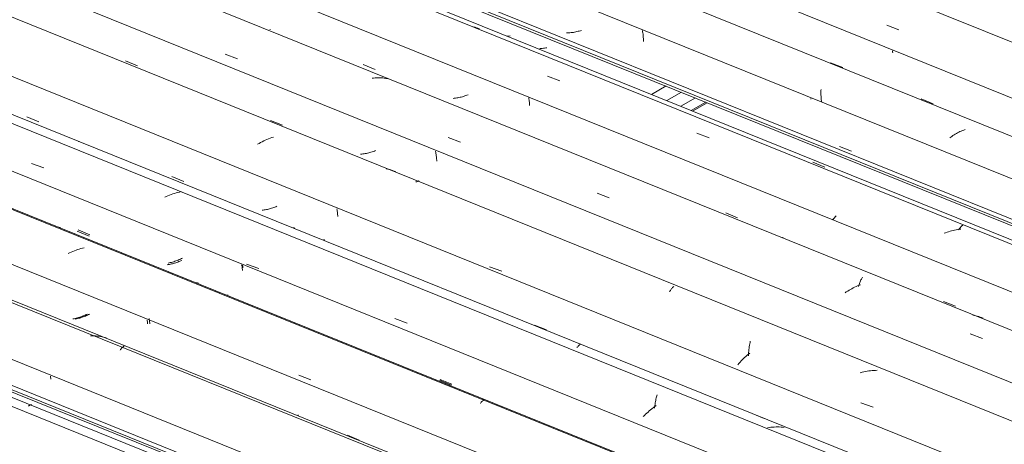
# Model space of a CAD drawing. Header units: metres. Extents: x -16.8 to 29.9, y -11.9 to 37.1.
# Tile 54 of 202: x 8.092 to 9.426, y -1.926 to -1.35. Entities that reach past the tile are written whole.
import ezdxf

# ---------------------------------------------------------------- set-up
doc = ezdxf.new("R2010")
doc.units = ezdxf.units.M
for name, color, linetype, lineweight in [('A-FLOR-PATT', 7, 'Continuous', 5), ('A-GLAZ-CWMG', 7, 'Continuous', 5), ('A-ROOF', 7, 'Continuous', 5)]:
    doc.layers.add(name, color=color, linetype=linetype, lineweight=lineweight)

# ---------------------------------------------------------------- blocks, each defined once
blk = doc.blocks.new('FP_378-ISO_03')
at = {"layer": 'A-GLAZ-CWMG', "color": 9, "true_color": 0xc0c0c0}
for p, q in [((-14.6433, -1.3895), (-14.6449, -1.3895)), ((-14.6418, -1.3894), (-14.6433, -1.3895)), ((-14.6402, -1.3892), (-14.6418, -1.3894)), ((-14.6387, -1.389), (-14.6402, -1.3892)), ((-14.6371, -1.3888), (-14.6387, -1.389)), ((-14.6356, -1.3886), (-14.6371, -1.3888)), ((-14.2749, -1.5438), (-14.2587, -1.5504))]:
    blk.add_line(p, q, dxfattribs=at)
blk = doc.blocks.new('FP_379-ISO_03')
at = {"layer": 'A-GLAZ-CWMG'}
blk.add_line((-13.3751, -1.9099), (-17.0044, -0.4432), dxfattribs=at)
at = {"layer": 'A-GLAZ-CWMG', "color": 9, "true_color": 0xc0c0c0}
for p, q in [((-14.7328, -1.3607), (-14.7347, -1.3602)), ((-14.7308, -1.3613), (-14.7328, -1.3607)), ((-14.7289, -1.3619), (-14.7308, -1.3613)), ((-14.727, -1.3627), (-14.7289, -1.3619)), ((-14.6345, -1.4269), (-14.6179, -1.4333)), ((-14.4324, -1.5042), (-14.4157, -1.5106)), ((-14.2469, -1.6207), (-14.2481, -1.622)), ((-14.2457, -1.6194), (-14.2469, -1.6207)), ((-14.2445, -1.618), (-14.2457, -1.6194)), ((-14.2433, -1.6167), (-14.2445, -1.618)), ((-14.0951, -1.6394), (-14.097, -1.6402)), ((-14.093, -1.6387), (-14.0951, -1.6394)), ((-14.091, -1.638), (-14.093, -1.6387)), ((-14.089, -1.6373), (-14.091, -1.638)), ((-14.0869, -1.6368), (-14.089, -1.6373)), ((-14.0849, -1.6362), (-14.0869, -1.6368)), ((-14.0828, -1.6358), (-14.0849, -1.6362)), ((-14.0807, -1.6353), (-14.0828, -1.6358)), ((-14.0787, -1.635), (-14.0807, -1.6353)), ((-14.0766, -1.6347), (-14.0787, -1.635)), ((-14.0774, -1.6357), (-14.0769, -1.6349)), ((-14.0769, -1.6349), (-14.0764, -1.6341)), ((-14.0745, -1.6345), (-14.0766, -1.6347)), ((-14.0764, -1.6341), (-14.0759, -1.6334)), ((-14.0759, -1.6334), (-14.0754, -1.6327)), ((-14.0754, -1.6327), (-14.0749, -1.6321)), ((-14.0749, -1.6321), (-14.0744, -1.6315)), ((-14.0744, -1.6315), (-14.0739, -1.631)), ((-14.0739, -1.631), (-14.0734, -1.6305)), ((-14.0734, -1.6305), (-14.0729, -1.6301)), ((-14.0729, -1.6301), (-14.0724, -1.6297)), ((-14.0724, -1.6297), (-14.072, -1.6294)), ((-14.072, -1.6294), (-14.0715, -1.6291))]:
    blk.add_line(p, q, dxfattribs=at)
blk = doc.blocks.new('FP_380-ISO_03')
at = {"layer": 'A-GLAZ-CWMG', "color": 9, "true_color": 0xc0c0c0}
for p, q in [((-15.0113, -1.3636), (-15.0111, -1.3636)), ((-15.0111, -1.3636), (-15.0108, -1.3636)), ((-15.0108, -1.3636), (-15.0106, -1.3635)), ((-14.8847, -1.4113), (-14.8685, -1.4179)), ((-14.75, -1.4549), (-14.7516, -1.4553)), ((-14.7485, -1.4544), (-14.75, -1.4549)), ((-14.7469, -1.4539), (-14.7485, -1.4544)), ((-14.7454, -1.4534), (-14.7469, -1.4539)), ((-14.7439, -1.4529), (-14.7454, -1.4534)), ((-14.7424, -1.4523), (-14.7439, -1.4529)), ((-14.761, -1.457), (-14.7626, -1.4572)), ((-14.7594, -1.4568), (-14.761, -1.457)), ((-14.7578, -1.4566), (-14.7594, -1.4568)), ((-14.7563, -1.4563), (-14.7578, -1.4566)), ((-14.7547, -1.456), (-14.7563, -1.4563)), ((-14.7531, -1.4557), (-14.7547, -1.456)), ((-14.7516, -1.4553), (-14.7531, -1.4557)), ((-14.6598, -1.458), (-14.66, -1.4565)), ((-14.6596, -1.4595), (-14.6598, -1.458)), ((-14.6594, -1.461), (-14.6596, -1.4595)), ((-14.6593, -1.4625), (-14.6594, -1.461)), ((-14.6592, -1.4639), (-14.6593, -1.4625)), ((-14.6591, -1.4654), (-14.6592, -1.4639)), ((-14.659, -1.4668), (-14.6591, -1.4654)), ((-14.3931, -1.6126), (-14.3769, -1.6192)), ((-14.098, -1.7326), (-14.0818, -1.7392))]:
    blk.add_line(p, q, dxfattribs=at)
blk = doc.blocks.new('FP_381-ISO_03')
at = {"layer": 'A-GLAZ-CWMG'}
blk.add_line((-13.4322, -2.0035), (-17.1256, -0.5108), dxfattribs=at)
at = {"layer": 'A-GLAZ-CWMG', "color": 9, "true_color": 0xc0c0c0}
for p, q in [((-15.0717, -1.3974), (-15.0551, -1.4036)), ((-14.8704, -1.4296), (-14.8725, -1.4298)), ((-14.8684, -1.4294), (-14.8704, -1.4296)), ((-14.8663, -1.4293), (-14.8684, -1.4294)), ((-14.8642, -1.4293), (-14.8663, -1.4293)), ((-14.8622, -1.4293), (-14.8642, -1.4293)), ((-14.8601, -1.4294), (-14.8622, -1.4293)), ((-14.8581, -1.4295), (-14.8601, -1.4294)), ((-14.856, -1.4297), (-14.8581, -1.4295)), ((-14.854, -1.43), (-14.856, -1.4297)), ((-14.852, -1.4303), (-14.854, -1.43)), ((-14.85, -1.4307), (-14.852, -1.4303)), ((-14.7694, -1.5103), (-14.7528, -1.5165)), ((-14.5675, -1.5859), (-14.5509, -1.5922)), ((-14.3159, -1.6457), (-14.3155, -1.6457)), ((-14.3155, -1.6457), (-14.3151, -1.6458)), ((-14.2122, -1.7096), (-14.2117, -1.7082)), ((-14.2117, -1.7082), (-14.2112, -1.707)), ((-14.2112, -1.707), (-14.2107, -1.7058)), ((-14.2107, -1.7058), (-14.2102, -1.7046)), ((-14.2102, -1.7046), (-14.2097, -1.7035)), ((-14.2097, -1.7035), (-14.2091, -1.7024)), ((-14.2091, -1.7024), (-14.2086, -1.7014)), ((-14.2086, -1.7014), (-14.208, -1.7004)), ((-14.208, -1.7004), (-14.2075, -1.6995)), ((-14.2296, -1.7197), (-14.2313, -1.7209)), ((-14.2277, -1.7185), (-14.2296, -1.7197)), ((-14.2259, -1.7174), (-14.2277, -1.7185)), ((-14.224, -1.7163), (-14.2259, -1.7174)), ((-14.2222, -1.7153), (-14.224, -1.7163)), ((-14.2203, -1.7143), (-14.2222, -1.7153)), ((-14.2183, -1.7133), (-14.2203, -1.7143)), ((-14.2164, -1.7124), (-14.2183, -1.7133)), ((-14.2144, -1.7115), (-14.2164, -1.7124)), ((-14.2124, -1.7107), (-14.2144, -1.7115)), ((-14.2132, -1.7123), (-14.2127, -1.7109)), ((-14.2127, -1.7109), (-14.2122, -1.7096)), ((-14.2104, -1.7099), (-14.2124, -1.7107)), ((-14.056, -1.7518), (-14.058, -1.7514)), ((-14.054, -1.7522), (-14.056, -1.7518)), ((-14.052, -1.7527), (-14.054, -1.7522)), ((-14.0501, -1.7532), (-14.052, -1.7527)), ((-14.0481, -1.7538), (-14.0501, -1.7532)), ((-14.0462, -1.7545), (-14.0481, -1.7538)), ((-14.0443, -1.7552), (-14.0462, -1.7545)), ((-14.0617, -1.7764), (-14.0449, -1.7827))]:
    blk.add_line(p, q, dxfattribs=at)
blk = doc.blocks.new('FP_382-ISO_03')
at = {"layer": 'A-GLAZ-CWMG', "color": 9, "true_color": 0xc0c0c0}
for p, q in [((-15.2068, -1.4061), (-15.1906, -1.4128)), ((-15.0102, -1.487), (-14.994, -1.4937)), ((-14.8865, -1.5328), (-14.8881, -1.5329)), ((-14.8849, -1.5326), (-14.8865, -1.5328)), ((-14.8833, -1.5324), (-14.8849, -1.5326)), ((-14.8817, -1.5321), (-14.8833, -1.5324)), ((-14.8802, -1.5318), (-14.8817, -1.5321)), ((-14.8786, -1.5314), (-14.8802, -1.5318)), ((-14.8771, -1.531), (-14.8786, -1.5314)), ((-14.8755, -1.5306), (-14.8771, -1.531)), ((-14.874, -1.5302), (-14.8755, -1.5306)), ((-14.8725, -1.5297), (-14.874, -1.5302)), ((-14.871, -1.5291), (-14.8725, -1.5297)), ((-14.8694, -1.5286), (-14.871, -1.5291)), ((-14.868, -1.528), (-14.8694, -1.5286)), ((-14.7862, -1.5305), (-14.7866, -1.529)), ((-14.786, -1.532), (-14.7862, -1.5305)), ((-14.7857, -1.5335), (-14.786, -1.532)), ((-14.7855, -1.535), (-14.7857, -1.5335)), ((-14.7853, -1.5365), (-14.7855, -1.535)), ((-14.7851, -1.538), (-14.7853, -1.5365)), ((-14.785, -1.5394), (-14.7851, -1.538)), ((-14.7849, -1.5409), (-14.785, -1.5394)), ((-14.7848, -1.5423), (-14.7849, -1.5409))]:
    blk.add_line(p, q, dxfattribs=at)
blk = doc.blocks.new('FP_383-ISO_03')
at = {"layer": 'A-GLAZ-CWMG'}
blk.add_line((-10.974, -3.12), (-17.2546, -0.5817), dxfattribs=at)
at = {"layer": 'A-GLAZ-CWMG', "color": 9, "true_color": 0xc0c0c0}
for p, q in [((-15.0257, -1.5182), (-15.0277, -1.5194)), ((-15.0236, -1.517), (-15.0257, -1.5182)), ((-15.0215, -1.5159), (-15.0236, -1.517)), ((-15.0194, -1.5149), (-15.0215, -1.5159)), ((-15.0172, -1.5139), (-15.0194, -1.5149)), ((-15.0151, -1.5129), (-15.0172, -1.5139)), ((-15.0129, -1.512), (-15.0151, -1.5129)), ((-15.0107, -1.5112), (-15.0129, -1.512)), ((-15.0085, -1.5104), (-15.0107, -1.5112)), ((-15.0062, -1.5096), (-15.0085, -1.5104)), ((-14.8512, -1.5532), (-14.8533, -1.5527)), ((-14.849, -1.5537), (-14.8512, -1.5532)), ((-14.8469, -1.5543), (-14.849, -1.5537)), ((-14.8447, -1.555), (-14.8469, -1.5543)), ((-14.8426, -1.5557), (-14.8447, -1.555)), ((-14.8406, -1.5565), (-14.8426, -1.5557)), ((-14.813, -1.5708), (-14.8125, -1.5704)), ((-14.8125, -1.5704), (-14.8119, -1.57)), ((-14.8119, -1.57), (-14.8114, -1.5697)), ((-14.8114, -1.5697), (-14.8109, -1.5695)), ((-14.8109, -1.5695), (-14.8104, -1.5694)), ((-14.8104, -1.5694), (-14.81, -1.5693)), ((-14.81, -1.5693), (-14.8095, -1.5692)), ((-14.8095, -1.5692), (-14.8091, -1.5693)), ((-14.8091, -1.5693), (-14.8087, -1.5694)), ((-14.7133, -1.6857), (-14.6967, -1.6917)), ((-14.4693, -1.7198), (-14.4687, -1.7188)), ((-14.4687, -1.7188), (-14.4681, -1.7178)), ((-14.4681, -1.7178), (-14.4675, -1.7169)), ((-14.4675, -1.7169), (-14.467, -1.716)), ((-14.467, -1.716), (-14.4664, -1.7152)), ((-14.4664, -1.7152), (-14.4658, -1.7145)), ((-14.4658, -1.7145), (-14.4652, -1.7138)), ((-14.4652, -1.7138), (-14.4646, -1.7132)), ((-14.4646, -1.7132), (-14.464, -1.7126)), ((-14.464, -1.7126), (-14.4635, -1.7122)), ((-14.3605, -1.7902), (-14.3601, -1.7883)), ((-14.3601, -1.7883), (-14.3598, -1.7865)), ((-14.362, -1.802), (-14.3619, -1.8)), ((-14.3619, -1.8), (-14.3616, -1.7979)), ((-14.3616, -1.7979), (-14.3614, -1.7959)), ((-14.3614, -1.7959), (-14.3611, -1.794)), ((-14.3611, -1.794), (-14.3608, -1.7921)), ((-14.3608, -1.7921), (-14.3605, -1.7902)), ((-14.3737, -1.8151), (-14.3752, -1.8167)), ((-14.3722, -1.8134), (-14.3737, -1.8151)), ((-14.3706, -1.8118), (-14.3722, -1.8134)), ((-14.369, -1.8102), (-14.3706, -1.8118)), ((-14.3674, -1.8086), (-14.369, -1.8102)), ((-14.3657, -1.8071), (-14.3674, -1.8086)), ((-14.3639, -1.8056), (-14.3657, -1.8071)), ((-14.3622, -1.8041), (-14.3639, -1.8056)), ((-14.3623, -1.8062), (-14.3622, -1.8041)), ((-14.3622, -1.8041), (-14.362, -1.802)), ((-14.3603, -1.8026), (-14.3622, -1.8041)), ((-14.3752, -1.8167), (-14.3767, -1.8184)), ((-14.206, -1.8281), (-14.2083, -1.8287)), ((-14.2038, -1.8276), (-14.206, -1.8281)), ((-14.2015, -1.8272), (-14.2038, -1.8276)), ((-14.1992, -1.8269), (-14.2015, -1.8272)), ((-14.1969, -1.8266), (-14.1992, -1.8269)), ((-14.1947, -1.8263), (-14.1969, -1.8266)), ((-14.1924, -1.8262), (-14.1947, -1.8263)), ((-14.1901, -1.8261), (-14.1924, -1.8262)), ((-14.1878, -1.826), (-14.1901, -1.8261)), ((-14.2083, -1.8287), (-14.2106, -1.8293)), ((-14.2097, -1.8701), (-14.193, -1.8762))]:
    blk.add_line(p, q, dxfattribs=at)
blk = doc.blocks.new('FP_384-ISO_03')
at = {"layer": 'A-GLAZ-CWMG', "color": 9, "true_color": 0xc0c0c0}
for p, q in [((-15.3404, -1.4821), (-15.3242, -1.4888)), ((-15.2703, -1.5157), (-15.2701, -1.5157)), ((-15.2701, -1.5157), (-15.2699, -1.5157)), ((-15.2699, -1.5157), (-15.2696, -1.5156)), ((-15.1438, -1.5631), (-15.1276, -1.5698)), ((-15.0202, -1.6087), (-15.0217, -1.6089)), ((-15.0188, -1.6085), (-15.0202, -1.6087)), ((-15.0173, -1.6082), (-15.0188, -1.6085)), ((-15.0158, -1.608), (-15.0173, -1.6082)), ((-15.0144, -1.6077), (-15.0158, -1.608)), ((-15.0129, -1.6073), (-15.0144, -1.6077)), ((-15.0115, -1.6069), (-15.0129, -1.6073)), ((-15.0101, -1.6065), (-15.0115, -1.6069)), ((-15.0087, -1.6061), (-15.0101, -1.6065)), ((-15.0072, -1.6056), (-15.0087, -1.6061)), ((-15.0058, -1.6052), (-15.0072, -1.6056)), ((-15.0045, -1.6046), (-15.0058, -1.6052)), ((-15.0031, -1.6041), (-15.0045, -1.6046)), ((-15.0017, -1.6035), (-15.0031, -1.6041)), ((-14.92, -1.6087), (-14.9203, -1.6072)), ((-14.9197, -1.6102), (-14.92, -1.6087)), ((-14.9195, -1.6117), (-14.9197, -1.6102)), ((-14.9193, -1.6132), (-14.9195, -1.6117)), ((-14.9192, -1.6147), (-14.9193, -1.6132)), ((-14.919, -1.6161), (-14.9192, -1.6147)), ((-14.9189, -1.6176), (-14.919, -1.6161)), ((-14.6522, -1.7646), (-14.636, -1.7712)), ((-14.357, -1.8847), (-14.3408, -1.8913))]:
    blk.add_line(p, q, dxfattribs=at)
blk = doc.blocks.new('FP_385-ISO_03')
at = {"layer": 'A-GLAZ-CWMG'}
blk.add_line((-11.1082, -3.1975), (-17.3873, -0.6599), dxfattribs=at)
at = {"layer": 'A-GLAZ-CWMG', "color": 9, "true_color": 0xc0c0c0}
for p, q in [((-15.1471, -1.5883), (-15.1492, -1.5892)), ((-15.1449, -1.5875), (-15.1471, -1.5883)), ((-15.1426, -1.5867), (-15.1449, -1.5875)), ((-15.1404, -1.586), (-15.1426, -1.5867)), ((-15.1382, -1.5853), (-15.1404, -1.586)), ((-15.1359, -1.5847), (-15.1382, -1.5853)), ((-15.1336, -1.5842), (-15.1359, -1.5847)), ((-15.1314, -1.5837), (-15.1336, -1.5842)), ((-15.1514, -1.5901), (-15.1536, -1.5911)), ((-15.1492, -1.5892), (-15.1514, -1.5901)), ((-14.977, -1.6331), (-14.9791, -1.6323)), ((-14.9385, -1.6493), (-14.9381, -1.6492)), ((-14.9381, -1.6492), (-14.9377, -1.6492)), ((-14.9377, -1.6492), (-14.9373, -1.6492)), ((-14.9373, -1.6492), (-14.9369, -1.6493)), ((-15.0427, -1.6819), (-15.0261, -1.688)), ((-14.8417, -1.7558), (-14.8251, -1.7619)), ((-14.5948, -1.7953), (-14.5943, -1.7946)), ((-14.5943, -1.7946), (-14.5937, -1.794)), ((-14.5937, -1.794), (-14.5932, -1.7934)), ((-14.5932, -1.7934), (-14.5927, -1.7928)), ((-14.5927, -1.7928), (-14.5921, -1.7924)), ((-14.5921, -1.7924), (-14.5916, -1.7919)), ((-14.5916, -1.7919), (-14.5911, -1.7915)), ((-14.5911, -1.7915), (-14.5906, -1.7912)), ((-14.5906, -1.7912), (-14.5902, -1.791)), ((-14.5902, -1.791), (-14.5897, -1.7907)), ((-14.5897, -1.7907), (-14.5893, -1.7906)), ((-14.4886, -1.8702), (-14.4883, -1.8685)), ((-14.4883, -1.8685), (-14.488, -1.8668)), ((-14.488, -1.8668), (-14.4876, -1.8652)), ((-14.4876, -1.8652), (-14.4872, -1.8636)), ((-14.4872, -1.8636), (-14.4868, -1.862)), ((-14.4868, -1.862), (-14.4864, -1.8605)), ((-14.4864, -1.8605), (-14.486, -1.8591)), ((-14.4967, -1.8811), (-14.4984, -1.8826)), ((-14.4949, -1.8796), (-14.4967, -1.8811)), ((-14.4931, -1.8781), (-14.4949, -1.8796)), ((-14.4912, -1.8767), (-14.4931, -1.8781)), ((-14.4893, -1.8753), (-14.4912, -1.8767)), ((-14.4896, -1.8773), (-14.4894, -1.8755)), ((-14.4894, -1.8755), (-14.4891, -1.8737)), ((-14.4874, -1.8739), (-14.4893, -1.8753)), ((-14.4891, -1.8737), (-14.4889, -1.8719)), ((-14.4889, -1.8719), (-14.4886, -1.8702)), ((-14.5034, -1.8873), (-14.505, -1.8889)), ((-14.5018, -1.8857), (-14.5034, -1.8873)), ((-14.5001, -1.8841), (-14.5018, -1.8857)), ((-14.4984, -1.8826), (-14.5001, -1.8841)), ((-14.334, -1.9036), (-14.3363, -1.904)), ((-14.3318, -1.9033), (-14.334, -1.9036)), ((-14.3295, -1.9031), (-14.3318, -1.9033)), ((-14.3272, -1.903), (-14.3295, -1.9031)), ((-14.3249, -1.9029), (-14.3272, -1.903)), ((-14.3227, -1.9029), (-14.3249, -1.9029)), ((-14.3204, -1.9029), (-14.3227, -1.9029)), ((-14.3181, -1.903), (-14.3204, -1.9029)), ((-14.3159, -1.9032), (-14.3181, -1.903)), ((-14.3137, -1.9035), (-14.3159, -1.9032))]:
    blk.add_line(p, q, dxfattribs=at)
blk = doc.blocks.new('FP_386-ISO_03')
at = {"layer": 'A-GLAZ-CWMG', "color": 9, "true_color": 0xc0c0c0}
for p, q in [((-15.2723, -1.6375), (-15.2561, -1.6442)), ((-15.143, -1.6814), (-15.1444, -1.6818)), ((-15.1416, -1.681), (-15.143, -1.6814)), ((-15.1401, -1.6806), (-15.1416, -1.681)), ((-15.1387, -1.6802), (-15.1401, -1.6806)), ((-15.1373, -1.6797), (-15.1387, -1.6802)), ((-15.1359, -1.6792), (-15.1373, -1.6797)), ((-15.1345, -1.6786), (-15.1359, -1.6792)), ((-15.1332, -1.6781), (-15.1345, -1.6786)), ((-15.1318, -1.6775), (-15.1332, -1.6781)), ((-15.1305, -1.6769), (-15.1318, -1.6775)), ((-15.1488, -1.6827), (-15.1503, -1.6829)), ((-15.1473, -1.6824), (-15.1488, -1.6827)), ((-15.1459, -1.6821), (-15.1473, -1.6824)), ((-15.1444, -1.6818), (-15.1459, -1.6821)), ((-15.049, -1.6841), (-15.0493, -1.6828)), ((-15.0488, -1.6854), (-15.049, -1.6841)), ((-15.0486, -1.6867), (-15.0488, -1.6854)), ((-15.0484, -1.688), (-15.0486, -1.6867)), ((-15.0483, -1.6893), (-15.0484, -1.688)), ((-15.0482, -1.6906), (-15.0483, -1.6893)), ((-14.781, -1.8394), (-14.7648, -1.846))]:
    blk.add_line(p, q, dxfattribs=at)
blk = doc.blocks.new('FP_387-ISO_03')
at = {"layer": 'A-GLAZ-CWMG'}
blk.add_line((-11.2383, -3.2726), (-17.5171, -0.735), dxfattribs=at)
at = {"layer": 'A-GLAZ-CWMG', "color": 9, "true_color": 0xc0c0c0}
for p, q in [((-15.2825, -1.6667), (-15.2846, -1.6678)), ((-15.2804, -1.6657), (-15.2825, -1.6667)), ((-15.2782, -1.6647), (-15.2804, -1.6657)), ((-15.276, -1.6638), (-15.2782, -1.6647)), ((-15.2738, -1.663), (-15.276, -1.6638)), ((-15.2716, -1.6622), (-15.2738, -1.663)), ((-15.2694, -1.6615), (-15.2716, -1.6622)), ((-15.2671, -1.6608), (-15.2694, -1.6615)), ((-15.2649, -1.6602), (-15.2671, -1.6608)), ((-15.2626, -1.6597), (-15.2649, -1.6602)), ((-15.108, -1.7078), (-15.1101, -1.707)), ((-15.0696, -1.7243), (-15.0691, -1.7241)), ((-15.0691, -1.7241), (-15.0687, -1.7241)), ((-15.0687, -1.7241), (-15.0683, -1.724)), ((-15.0683, -1.724), (-15.0679, -1.724)), ((-15.0679, -1.724), (-15.0675, -1.7241)), ((-14.9719, -1.8328), (-14.9553, -1.8389)), ((-14.7241, -1.8688), (-14.7236, -1.8682)), ((-14.7236, -1.8682), (-14.723, -1.8677)), ((-14.723, -1.8677), (-14.7225, -1.8672)), ((-14.7225, -1.8672), (-14.722, -1.8668)), ((-14.722, -1.8668), (-14.7215, -1.8664)), ((-14.7215, -1.8664), (-14.721, -1.8661)), ((-14.721, -1.8661), (-14.7206, -1.8658)), ((-14.7206, -1.8658), (-14.7201, -1.8656)), ((-14.7257, -1.8709), (-14.7252, -1.8701)), ((-14.7252, -1.8701), (-14.7246, -1.8694)), ((-14.7246, -1.8694), (-14.7241, -1.8688))]:
    blk.add_line(p, q, dxfattribs=at)
blk = doc.blocks.new('FP_388-ISO_03')
at = {"layer": 'A-GLAZ-CWMG', "color": 9, "true_color": 0xc0c0c0}
for p, q in [((-15.2765, -1.7561), (-15.278, -1.7564)), ((-15.2749, -1.7558), (-15.2765, -1.7561)), ((-15.2734, -1.7554), (-15.2749, -1.7558)), ((-15.2718, -1.755), (-15.2734, -1.7554)), ((-15.2703, -1.7545), (-15.2718, -1.755)), ((-15.2688, -1.754), (-15.2703, -1.7545)), ((-15.2672, -1.7535), (-15.2688, -1.754)), ((-15.2657, -1.7529), (-15.2672, -1.7535)), ((-15.2643, -1.7523), (-15.2657, -1.7529)), ((-15.2628, -1.7517), (-15.2643, -1.7523)), ((-15.2613, -1.7511), (-15.2628, -1.7517)), ((-15.2599, -1.7504), (-15.2613, -1.7511)), ((-15.2585, -1.7497), (-15.2599, -1.7504)), ((-15.1772, -1.7591), (-15.1775, -1.7579)), ((-15.177, -1.7604), (-15.1772, -1.7591)), ((-15.1768, -1.7617), (-15.177, -1.7604)), ((-15.1767, -1.763), (-15.1768, -1.7617))]:
    blk.add_line(p, q, dxfattribs=at)
blk = doc.blocks.new('FP_389-ISO_03')
at = {"layer": 'A-GLAZ-CWMG'}
blk.add_line((-11.376, -3.3449), (-17.6435, -0.8119), dxfattribs=at)
blk = doc.blocks.new('FP_391-ISO_03')
at = {"layer": 'A-GLAZ-CWMG'}
blk.add_line((-17.7396, -0.8943), (-11.4995, -3.4162), dxfattribs=at)
blk = doc.blocks.new('Rectangular Mullion - Telha Fibrocimento - Ondulada-1908998-ISO_03')
at = {"layer": 'A-GLAZ-CWMG', "true_color": 0xc0c0c0}
h = blk.add_hatch(dxfattribs=at)
h.set_pattern_fill('FP_48', color=9, style=0, pattern_type=2)
h.set_pattern_definition([(15.48, (-10.462, -3.312), (0.4651252, 0.2596002), [0.01991, -0.34206, 0.01991, -2.273]), (15.48, (-10.462, -3.312), (0.4651252, 0.2596002), [-0.38188, -0.34206, 0.01991, -0.70404, -1.207]), (15.48, (-10.462, -3.312), (0.4651252, 0.2596002), [-1.448, 0.01991, -0.34206, 0.01991, -0.8247]), (15.48, (-10.462, -3.312), (0.4651252, 0.2596002), [-1.83, -0.22141, 0.01991, -0.58338]), (120.895, (-10.287, -3.198), (-0.3332603, 0.2953726), [0.01868, -0.32101, 0.01868, -2.133]), (120.895, (-10.287, -3.198), (-0.3332603, 0.2953726), [-0.35838, -0.32101, 0.01868, -0.6607, -1.132]), (120.895, (-10.287, -3.198), (-0.3332603, 0.2953726), [-1.359, 0.01868, -0.32101, 0.01868, -0.77393]), (120.895, (-10.287, -3.198), (-0.3332603, 0.2953726), [-1.717, -0.20778, 0.01868, -0.54747]), (245.8, (-10.229, -2.92), (-0.1318568, -0.5549805), [0.0234, -0.40209, 0.0234, -2.671]), (245.8, (-10.229, -2.92), (-0.1318568, -0.5549805), [-0.4489, -0.40209, 0.0234, -0.82759, -1.418]), (245.8, (-10.229, -2.92), (-0.1318568, -0.5549805), [-1.702, 0.0234, -0.40209, 0.0234, -0.96942]), (245.8, (-10.229, -2.92), (-0.1318568, -0.5549805), [-2.151, -0.26026, 0.0234, -0.68576])])
h.paths.add_polyline_path([(-11.496, -3.4142), (-11.4908, -3.4107), (-17.747, -0.8822), (-17.7492, -0.887), (-11.5768, -3.3815)])
at = {"layer": 'A-GLAZ-CWMG'}
for p, q in [((-16.9648, -0.4531), (-13.369, -1.9064)), ((-17.0588, -0.486), (-13.4411, -1.948)), ((-17.1839, -0.5582), (-10.9282, -3.0864)), ((-17.3189, -0.6362), (-11.0633, -3.1644)), ((-17.5784, -0.786), (-11.3228, -3.3142)), ((-17.7492, -0.887), (-11.496, -3.4142)), ((-17.747, -0.8822), (-11.4902, -3.4109))]:
    blk.add_line(p, q, dxfattribs=at)
for name in ['FP_379-ISO_03', 'FP_381-ISO_03', 'FP_380-ISO_03', 'FP_383-ISO_03', 'FP_382-ISO_03', 'FP_385-ISO_03', 'FP_384-ISO_03', 'FP_386-ISO_03', 'FP_378-ISO_03', 'FP_387-ISO_03', 'FP_389-ISO_03', 'FP_388-ISO_03', 'FP_391-ISO_03']:
    blk.add_blockref(name, (0, 0), dxfattribs=at)
blk = doc.blocks.new('FP_393-ISO_03')
at = {"layer": 'A-GLAZ-CWMG'}
blk.add_line((-11.1281, -3.2018), (-17.3954, -0.6689), dxfattribs=at)
at = {"layer": 'A-GLAZ-CWMG', "color": 9, "true_color": 0xc0c0c0}
blk.add_line((-15.3342, -1.5454), (-15.3175, -1.5516), dxfattribs=at)
blk = doc.blocks.new('FP_394-ISO_03')
at = {"layer": 'A-GLAZ-CWMG', "color": 9, "true_color": 0xc0c0c0}
for p, q in [((-15.2972, -1.6318), (-15.2987, -1.6313)), ((-15.2958, -1.6323), (-15.2972, -1.6318)), ((-15.2943, -1.6328), (-15.2958, -1.6323)), ((-15.2711, -1.6357), (-15.2549, -1.6424)), ((-15.1476, -1.6804), (-15.1491, -1.6807)), ((-15.146, -1.68), (-15.1476, -1.6804)), ((-15.1445, -1.6796), (-15.146, -1.68)), ((-15.1429, -1.6792), (-15.1445, -1.6796)), ((-15.1414, -1.6787), (-15.1429, -1.6792)), ((-15.1399, -1.6782), (-15.1414, -1.6787)), ((-15.1383, -1.6777), (-15.1399, -1.6782)), ((-15.1368, -1.6771), (-15.1383, -1.6777)), ((-15.1353, -1.6765), (-15.1368, -1.6771)), ((-15.1339, -1.6759), (-15.1353, -1.6765)), ((-15.1324, -1.6752), (-15.1339, -1.6759)), ((-15.131, -1.6745), (-15.1324, -1.6752)), ((-15.1295, -1.6738), (-15.131, -1.6745)), ((-15.0479, -1.6847), (-15.0481, -1.6835)), ((-15.0477, -1.6859), (-15.0479, -1.6847)), ((-15.0476, -1.6871), (-15.0477, -1.6859)), ((-14.7804, -1.8383), (-14.7642, -1.845))]:
    blk.add_line(p, q, dxfattribs=at)
blk = doc.blocks.new('FP_395-ISO_03')
at = {"layer": 'A-GLAZ-CWMG'}
blk.add_line((-11.2396, -3.2734), (-17.5166, -0.7366), dxfattribs=at)
blk = doc.blocks.new('FP_396-ISO_03')
at = {"layer": 'A-GLAZ-CWMG', "color": 9, "true_color": 0xc0c0c0}
for p, q in [((-15.2733, -1.7563), (-15.2748, -1.7566)), ((-15.2717, -1.7559), (-15.2733, -1.7563)), ((-15.2702, -1.7555), (-15.2717, -1.7559)), ((-15.2686, -1.7551), (-15.2702, -1.7555)), ((-15.2671, -1.7546), (-15.2686, -1.7551)), ((-15.2656, -1.7541), (-15.2671, -1.7546)), ((-15.2641, -1.7536), (-15.2656, -1.7541)), ((-15.2626, -1.753), (-15.2641, -1.7536)), ((-15.2611, -1.7524), (-15.2626, -1.753)), ((-15.2596, -1.7518), (-15.2611, -1.7524)), ((-15.2582, -1.7511), (-15.2596, -1.7518)), ((-15.2567, -1.7504), (-15.2582, -1.7511)), ((-15.2553, -1.7497), (-15.2567, -1.7504)), ((-15.1745, -1.7573), (-15.1748, -1.7559)), ((-15.1742, -1.7587), (-15.1745, -1.7573)), ((-15.174, -1.7601), (-15.1742, -1.7587)), ((-15.1738, -1.7615), (-15.174, -1.7601)), ((-15.1736, -1.7629), (-15.1738, -1.7615)), ((-14.906, -1.9141), (-14.8898, -1.9208))]:
    blk.add_line(p, q, dxfattribs=at)
blk = doc.blocks.new('FP_397-ISO_03')
at = {"layer": 'A-GLAZ-CWMG'}
blk.add_line((-11.3651, -3.3458), (-17.6457, -0.8075), dxfattribs=at)
at = {"layer": 'A-GLAZ-CWMG', "color": 9, "true_color": 0xc0c0c0}
for p, q in [((-15.2519, -1.7792), (-15.2541, -1.7792)), ((-15.2496, -1.7793), (-15.2519, -1.7792)), ((-15.2474, -1.7794), (-15.2496, -1.7793)), ((-15.2451, -1.7796), (-15.2474, -1.7794)), ((-15.2429, -1.7799), (-15.2451, -1.7796)), ((-15.2407, -1.7803), (-15.2429, -1.7799)), ((-15.2385, -1.7807), (-15.2407, -1.7803)), ((-15.2364, -1.7812), (-15.2385, -1.7807)), ((-15.2342, -1.7817), (-15.2364, -1.7812)), ((-15.2321, -1.7823), (-15.2342, -1.7817)), ((-15.2139, -1.7986), (-15.2133, -1.7977)), ((-15.2133, -1.7977), (-15.2127, -1.797)), ((-15.2127, -1.797), (-15.2121, -1.7962)), ((-15.2121, -1.7962), (-15.2115, -1.7956)), ((-15.2115, -1.7956), (-15.211, -1.795)), ((-15.211, -1.795), (-15.2104, -1.7945)), ((-15.2104, -1.7945), (-15.2098, -1.794)), ((-15.2098, -1.794), (-15.2093, -1.7936)), ((-15.2093, -1.7936), (-15.2088, -1.7933)), ((-15.2088, -1.7933), (-15.2083, -1.793)), ((-14.973, -1.887), (-14.9725, -1.887)), ((-14.9725, -1.887), (-14.9721, -1.8871))]:
    blk.add_line(p, q, dxfattribs=at)
blk = doc.blocks.new('FP_398-ISO_03')
at = {"layer": 'A-GLAZ-CWMG', "color": 9, "true_color": 0xc0c0c0}
for p, q in [((-15.3083, -1.8355), (-15.3086, -1.8341)), ((-15.3081, -1.8369), (-15.3083, -1.8355)), ((-15.3079, -1.8382), (-15.3081, -1.8369))]:
    blk.add_line(p, q, dxfattribs=at)
blk = doc.blocks.new('FP_399-ISO_03')
at = {"layer": 'A-GLAZ-CWMG'}
blk.add_line((-11.4993, -3.4233), (-17.7783, -0.8856), dxfattribs=at)
at = {"layer": 'A-GLAZ-CWMG', "color": 9, "true_color": 0xc0c0c0}
for p, q in [((-15.3384, -1.8749), (-15.3379, -1.8744)), ((-15.3379, -1.8744), (-15.3374, -1.874)), ((-15.3374, -1.874), (-15.3369, -1.8737)), ((-15.3369, -1.8737), (-15.3364, -1.8734)), ((-15.3364, -1.8734), (-15.336, -1.8731)), ((-15.336, -1.8731), (-15.3355, -1.8729)), ((-15.3355, -1.8729), (-15.3351, -1.8728)), ((-15.3351, -1.8728), (-15.3347, -1.8727)), ((-15.3347, -1.8727), (-15.3342, -1.8727)), ((-15.3342, -1.8727), (-15.3339, -1.8727)), ((-15.3339, -1.8727), (-15.3335, -1.8728))]:
    blk.add_line(p, q, dxfattribs=at)
blk = doc.blocks.new('Rectangular Mullion - Telha Fibrocimento - Ondulada-V392-ISO_03')
at = {"layer": 'A-GLAZ-CWMG'}
for p, q in [((-17.4498, -0.7117), (-11.1942, -3.2399)), ((-17.71, -0.862), (-11.4543, -3.3901))]:
    blk.add_line(p, q, dxfattribs=at)
for name in ['FP_393-ISO_03', 'FP_394-ISO_03', 'FP_395-ISO_03', 'FP_396-ISO_03', 'FP_397-ISO_03', 'FP_398-ISO_03', 'FP_399-ISO_03']:
    blk.add_blockref(name, (0, 0), dxfattribs=at)
blk = doc.blocks.new('FP_407-ISO_03')
at = {"layer": 'A-GLAZ-CWMG'}
blk.add_line((-11.5191, -3.4276), (-17.7864, -0.8947), dxfattribs=at)
blk = doc.blocks.new('Rectangular Mullion - Telha Fibrocimento - Ondulada-V406-ISO_03')
at = {"layer": 'A-GLAZ-CWMG'}
blk.add_blockref('FP_407-ISO_03', (0, 0), dxfattribs=at)
blk = doc.blocks.new('FP_512-ISO_03')
at = {"layer": 'A-GLAZ-CWMG'}
blk.add_line((-13.3281, -1.6546), (-16.2842, -0.4599), dxfattribs=at)
at = {"layer": 'A-GLAZ-CWMG', "color": 9, "true_color": 0xc0c0c0}
blk.add_line((-14.1748, -1.3577), (-14.1582, -1.364), dxfattribs=at)
blk = doc.blocks.new('FP_513-ISO_03')
at = {"layer": 'A-GLAZ-CWMG', "color": 9, "true_color": 0xc0c0c0}
for p, q in [((-14.1669, -1.3942), (-14.1672, -1.3928)), ((-14.1667, -1.3955), (-14.1669, -1.3942)), ((-14.1282, -1.4579), (-14.112, -1.4645))]:
    blk.add_line(p, q, dxfattribs=at)
blk = doc.blocks.new('FP_514-ISO_03')
at = {"layer": 'A-GLAZ-CWMG'}
blk.add_line((-13.3281, -1.7826), (-16.4106, -0.5368), dxfattribs=at)
at = {"layer": 'A-GLAZ-CWMG', "color": 9, "true_color": 0xc0c0c0}
for p, q in [((-14.251, -1.4088), (-14.2344, -1.4155)), ((-14.264, -1.4466), (-14.2639, -1.4451)), ((-14.264, -1.4481), (-14.264, -1.4466)), ((-14.264, -1.4496), (-14.264, -1.4481)), ((-14.264, -1.4512), (-14.264, -1.4496)), ((-14.264, -1.4527), (-14.264, -1.4512)), ((-14.2639, -1.4543), (-14.264, -1.4527)), ((-14.2638, -1.4558), (-14.2639, -1.4543)), ((-14.2637, -1.4574), (-14.2638, -1.4558)), ((-14.2635, -1.459), (-14.2637, -1.4574)), ((-14.2634, -1.4606), (-14.2635, -1.459)), ((-14.2631, -1.4622), (-14.2634, -1.4606)), ((-14.085, -1.5077), (-14.0865, -1.5087)), ((-14.0835, -1.5067), (-14.085, -1.5077)), ((-14.0819, -1.5058), (-14.0835, -1.5067)), ((-14.0803, -1.5048), (-14.0819, -1.5058)), ((-14.0787, -1.5039), (-14.0803, -1.5048)), ((-14.0771, -1.5031), (-14.0787, -1.5039)), ((-14.0755, -1.5023), (-14.0771, -1.5031)), ((-14.0738, -1.5015), (-14.0755, -1.5023)), ((-14.0721, -1.5008), (-14.0738, -1.5015)), ((-14.0704, -1.5001), (-14.0721, -1.5008)), ((-14.0687, -1.4995), (-14.0704, -1.5001)), ((-14.088, -1.5098), (-14.0894, -1.5109)), ((-14.0865, -1.5087), (-14.088, -1.5098))]:
    blk.add_line(p, q, dxfattribs=at)
blk = doc.blocks.new('FP_515-ISO_03')
at = {"layer": 'A-GLAZ-CWMG', "color": 9, "true_color": 0xc0c0c0}
for p, q in [((-14.6074, -1.3683), (-14.6089, -1.3684)), ((-14.6058, -1.3683), (-14.6074, -1.3683)), ((-14.6042, -1.3681), (-14.6058, -1.3683)), ((-14.6026, -1.368), (-14.6042, -1.3681)), ((-14.601, -1.3678), (-14.6026, -1.368)), ((-14.5995, -1.3676), (-14.601, -1.3678)), ((-14.5979, -1.3673), (-14.5995, -1.3676)), ((-14.5963, -1.367), (-14.5979, -1.3673)), ((-14.5948, -1.3666), (-14.5963, -1.367)), ((-14.5932, -1.3662), (-14.5948, -1.3666)), ((-14.5917, -1.3658), (-14.5932, -1.3662)), ((-14.5901, -1.3654), (-14.5917, -1.3658)), ((-14.5886, -1.3649), (-14.5901, -1.3654)), ((-14.5057, -1.3668), (-14.5059, -1.3653)), ((-14.5054, -1.3683), (-14.5057, -1.3668)), ((-14.5052, -1.3699), (-14.5054, -1.3683)), ((-14.5051, -1.3714), (-14.5052, -1.3699)), ((-14.5049, -1.3729), (-14.5051, -1.3714)), ((-14.5048, -1.3744), (-14.5049, -1.3729)), ((-14.5047, -1.3759), (-14.5048, -1.3744)), ((-14.5046, -1.3773), (-14.5047, -1.3759)), ((-14.5046, -1.3788), (-14.5046, -1.3773)), ((-14.5046, -1.3802), (-14.5046, -1.3788)), ((-14.2777, -1.4582), (-14.2778, -1.4575)), ((-14.2388, -1.5224), (-14.2226, -1.529))]:
    blk.add_line(p, q, dxfattribs=at)
blk = doc.blocks.new('FP_516-ISO_03')
at = {"layer": 'A-GLAZ-CWMG'}
blk.add_line((-16.5067, -0.6192), (-13.3495, -1.8951), dxfattribs=at)
blk = doc.blocks.new('Rectangular Mullion - Telha Fibrocimento - Ondulada-1908999-ISO_03')
at = {"layer": 'A-GLAZ-CWMG', "true_color": 0xc0c0c0}
h = blk.add_hatch(dxfattribs=at)
h.set_pattern_fill('FP_57', color=9, style=0, pattern_type=2)
h.set_pattern_definition([(15.48, (-10.007, -3.566), (0.4651252, 0.2596002), [0.01991, -0.34206, 0.01991, -2.273]), (15.48, (-10.007, -3.566), (0.4651252, 0.2596002), [-0.38188, -0.34206, 0.01991, -0.70404, -1.207]), (15.48, (-10.007, -3.566), (0.4651252, 0.2596002), [-1.448, 0.01991, -0.34206, 0.01991, -0.8247]), (15.48, (-10.007, -3.566), (0.4651252, 0.2596002), [-1.83, -0.22141, 0.01991, -0.58338]), (120.895, (-9.832, -3.452), (-0.3332603, 0.2953726), [0.01868, -0.32101, 0.01868, -2.133]), (120.895, (-9.832, -3.452), (-0.3332603, 0.2953726), [-0.35838, -0.32101, 0.01868, -0.6607, -1.132]), (120.895, (-9.832, -3.452), (-0.3332603, 0.2953726), [-1.359, 0.01868, -0.32101, 0.01868, -0.77393]), (120.895, (-9.832, -3.452), (-0.3332603, 0.2953726), [-1.717, -0.20778, 0.01868, -0.54747]), (245.8, (-9.774, -3.174), (-0.1318568, -0.5549805), [0.0234, -0.40209, 0.0234, -2.671]), (245.8, (-9.774, -3.174), (-0.1318568, -0.5549805), [-0.4489, -0.40209, 0.0234, -0.82759, -1.418]), (245.8, (-9.774, -3.174), (-0.1318568, -0.5549805), [-1.702, 0.0234, -0.40209, 0.0234, -0.96942]), (245.8, (-9.774, -3.174), (-0.1318568, -0.5549805), [-2.151, -0.26026, 0.0234, -0.68576])])
h.paths.add_polyline_path([(-13.346, -1.8931), (-13.3403, -1.8898), (-16.5141, -0.6072), (-16.5163, -0.6119), (-13.3669, -1.8847)])
at = {"layer": 'A-GLAZ-CWMG'}
for p, q in [((-16.3455, -0.5109), (-13.3281, -1.7304)), ((-16.457, -0.5753), (-13.3281, -1.8399)), ((-16.5163, -0.6119), (-13.346, -1.8931)), ((-16.5141, -0.6072), (-13.3403, -1.8898))]:
    blk.add_line(p, q, dxfattribs=at)
for name in ['FP_512-ISO_03', 'FP_513-ISO_03', 'FP_514-ISO_03', 'FP_516-ISO_03', 'FP_515-ISO_03']:
    blk.add_blockref(name, (0, 0), dxfattribs=at)
blk = doc.blocks.new('LONGARINA_STEEL_FRAME - LONGARINA_STEEL_FRAME-1917798-ISO_03')
at = {"layer": 'A-ROOF'}
for p, q in [((-14.474, -1.4403), (-14.4939, -1.4518)), ((-14.453, -1.4488), (-14.4729, -1.4602)), ((-14.4341, -1.4564), (-14.454, -1.4679)), ((-14.4201, -1.4621), (-14.44, -1.4735)), ((-14.4184, -1.463), (-14.4381, -1.4743))]:
    blk.add_line(p, q, dxfattribs=at)

msp = doc.modelspace()

# ---------------------------------------------------------------- hatches: boundary and pattern name
at = {"layer": 'A-FLOR-PATT', "true_color": 0xa2a2a2}
h = msp.add_hatch(dxfattribs=at)
h.set_pattern_fill('FP_46', color=253, style=0, pattern_type=2)
h.set_pattern_definition([(34.53, (10.54588, -5.964), (0.510113, -0.025768), [0.04162, -0.4578]), (357.108, (10.54588, -5.964), (-0.098683, 0.308862), [0.04256, -0.4682]), (107.719, (10.5889, -5.967), (0.411437, 0.2831), [0.02702, -0.29722]), (31.036, (10.5459, -5.882), (0.75902, -0.067967), [0.06465, -0.71114]), (101.392, (10.6099, -5.888), (0.66473, 0.39998), [0.03978, -0.43757]), (354.883, (10.5459, -5.882), (0.664733, 0.399977), [0.0635, -0.69855]), (12.496, (10.61688, -5.903), (0.424517, -0.165323), [0.05101, -0.56106]), (338.723, (10.61688, -5.903), (0.173043, 0.297752), [0.03796, -0.41761]), (59.836, (10.6529, -5.917), (0.597568, 0.132428), [0.0287, -0.31569]), (23.894, (10.54588, -5.964), (0.0086466, 0.1366868), [0.02037, -0.382, 0.02037, -0.39311, -0.40884]), (23.894, (10.54588, -5.964), (0.0086466, 0.1366868), [-0.81584, 0.02037, -0.38848]), (4.347, (10.54588, -5.964), (0.187093, 0.161947), [0.02334, -0.2468, 0.02334, -0.42712, -0.17856]), (4.347, (10.54588, -5.964), (0.187093, 0.161947), [-0.72059, 0.02334, -0.15522]), (339.806, (10.38788, -5.964), (0.3796527, -0.009255), [0.02109, -0.13869, 0.02109, -0.47741, -0.66148]), (339.806, (10.38788, -5.964), (0.3796527, -0.009255), [-0.65828, 0.02109, -0.64039]), (332.119, (10.31688, -5.964), (0.414766, 0.041101), [0.01958, -0.17322, 0.01958, -0.28771, -0.43601]), (332.119, (10.31688, -5.964), (0.414766, 0.041101), [-0.50008, 0.01958, -0.41643])])
h.paths.add_polyline_path([(10.0729, -1.9064), (10.0927, -1.8949), (9.0236, -1.4629), (9.0038, -1.4743), (9.9517, -1.8574)])
h.paths.add_polyline_path([(8.948, -1.4518), (8.9678, -1.4403), (7.7753, -0.9584), (7.7555, -0.9698), (8.938, -1.4477)])
h.paths.add_polyline_path([(7.6998, -0.9473), (7.7196, -0.9358), (7.5345, -0.861), (7.5147, -0.8725), (7.6748, -0.9372)])

# ---------------------------------------------------------------- block references
at = {"layer": 'A-GLAZ-CWMG'}
for name in ['Rectangular Mullion - Telha Fibrocimento - Ondulada-1908999-ISO_03', 'Rectangular Mullion - Telha Fibrocimento - Ondulada-1908998-ISO_03', 'Rectangular Mullion - Telha Fibrocimento - Ondulada-V392-ISO_03', 'Rectangular Mullion - Telha Fibrocimento - Ondulada-V406-ISO_03']:
    msp.add_blockref(name, (23.4419, 0), dxfattribs=at)
at = {"layer": 'A-ROOF'}
msp.add_blockref('LONGARINA_STEEL_FRAME - LONGARINA_STEEL_FRAME-1917798-ISO_03', (23.4419, 0), dxfattribs=at)

doc.saveas('drawing.dxf')
